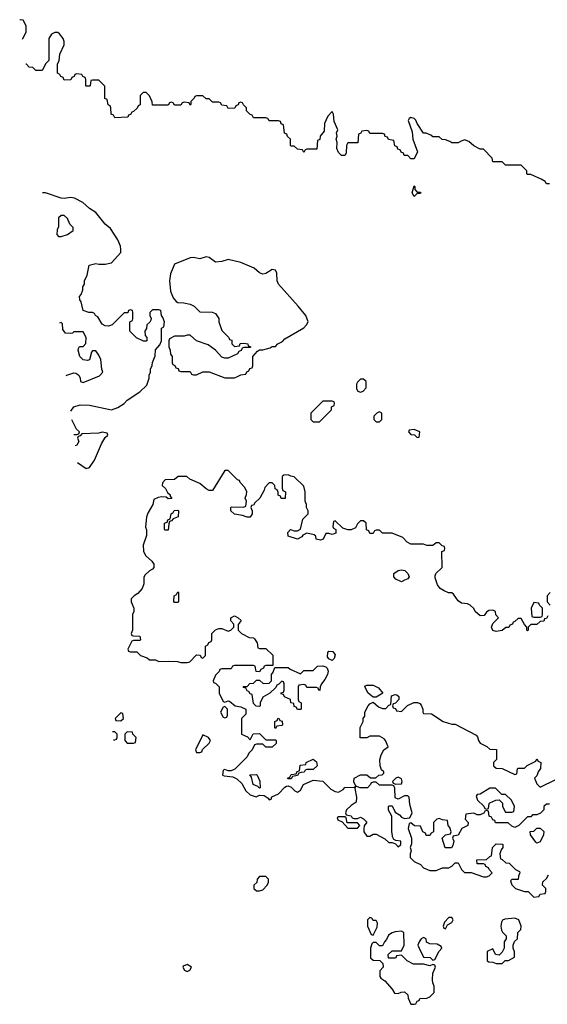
# Model space of a CAD drawing. Header units: inches. Extents: x 2710751 to 2829008, y 857003 to 965602.
# Tile 12 of 256: x 2714047 to 2717395, y 883414 to 889669. Entities that reach past the tile are written whole.
import ezdxf

# ---------------------------------------------------------------- set-up
doc = ezdxf.new("R2010")
doc.units = ezdxf.units.IN
doc.header["$MEASUREMENT"] = 0
doc.layers.add('C7818', color=7, linetype='Continuous')

msp = doc.modelspace()

# ---------------------------------------------------------------- linework, layer by layer
at = {"layer": 'C7818', "color": 2}
for points, elevation in [([(2714063.9, 889546.2), (2714068, 889550), (2714088, 889590), (2714088, 889630), (2714070, 889666), (2714050, 889668), (2714047.2, 889669.3)], 14), ([(2717410, 888626), (2717390, 888626), (2717382, 888642), (2717356.4, 888656.4), (2717290, 888686), (2717270, 888686), (2717266, 888690), (2717266, 888710), (2717230, 888746), (2717130, 888746), (2717110, 888766), (2717050, 888766), (2717046, 888790), (2716990, 888846), (2716970, 888846), (2716928.4, 888868.4), (2716896.4, 888896.4), (2716870, 888906), (2716843.6, 888896.4), (2716830, 888886), (2716790, 888886), (2716776.4, 888896.4), (2716750, 888906), (2716727.3, 888907.3), (2716710, 888926), (2716670, 888926), (2716656.4, 888936.4), (2716627.3, 888947.3), (2716610, 888948), (2716569, 889009), (2716562, 889030), (2716550, 889042), (2716530, 889048.7), (2716518, 889042), (2716511.6, 889028.4), (2716536.9, 888956.9), (2716542, 888910), (2716571.3, 888830), (2716550, 888786), (2716530, 888786), (2716510, 888806), (2716487.3, 888807.3), (2716482, 888822), (2716467.3, 888827.3), (2716462, 888842), (2716447.3, 888847.3), (2716442, 888862), (2716427.3, 888867.3), (2716422, 888902), (2716387.3, 888907.3), (2716382, 888922), (2716367.3, 888927.3), (2716362, 888942), (2716350, 888946), (2716270, 888946), (2716262, 888962), (2716250, 888966), (2716218, 888962), (2716212.7, 888947.3), (2716198, 888942), (2716192.7, 888887.3), (2716130, 888886), (2716122, 888870), (2716119.6, 888820.4), (2716110, 888806), (2716090, 888806), (2716070, 888826), (2716059, 888850), (2716062, 888890), (2716055.3, 888910), (2716062, 888930), (2716058, 888950), (2716066, 888970), (2716043.1, 889023.1), (2716038, 889070), (2716030, 889086), (2716003.6, 889056.4), (2715982, 889010), (2715979.6, 888960.4), (2715954, 888930), (2715952.7, 888907.3), (2715938, 888902), (2715932.7, 888847.3), (2715870, 888846), (2715858, 888842), (2715850, 888826), (2715842, 888842), (2715810, 888846), (2715790, 888866), (2715770, 888866), (2715766, 888870), (2715766, 888910), (2715747.3, 888927.3), (2715742, 888942), (2715727.3, 888947.3), (2715722, 889002), (2715707.3, 889007.3), (2715702, 889022), (2715690, 889026), (2715630, 889026), (2715622, 889042), (2715610, 889046), (2715530, 889046), (2715522, 889062), (2715510, 889066), (2715486, 889090), (2715486, 889110), (2715467.3, 889127.3), (2715462, 889142), (2715450, 889146), (2715438, 889142), (2715432.7, 889127.3), (2715418, 889122), (2715412.7, 889107.3), (2715370, 889106), (2715362, 889122), (2715330, 889126), (2715322, 889142), (2715310, 889146), (2715270, 889146), (2715250, 889166), (2715230, 889166), (2715210, 889186), (2715170, 889186), (2715158, 889182), (2715154, 889170), (2715134, 889150), (2715134, 889130), (2715130, 889126), (2715122, 889142), (2715090, 889146), (2715078, 889142), (2715070, 889126), (2715030, 889126), (2715022, 889142), (2715010, 889146), (2714998, 889142), (2714990, 889126), (2714890, 889126), (2714887.3, 889147.3), (2714870, 889186), (2714850, 889206), (2714830, 889206), (2714812.7, 889187.3), (2714811.6, 889128.4), (2714798, 889122), (2714792.7, 889107.3), (2714770, 889086), (2714758, 889082), (2714750, 889066), (2714738, 889062), (2714734, 889050), (2714650, 889046), (2714642, 889062), (2714628.4, 889068.4), (2714626, 889110), (2714622, 889122), (2714608.4, 889128.4), (2714602, 889162), (2714588.4, 889168.4), (2714587.3, 889247.3), (2714550, 889286), (2714510, 889286), (2714498, 889282), (2714494, 889250), (2714490, 889246), (2714470, 889246), (2714466, 889250), (2714466, 889290), (2714462, 889302), (2714447.3, 889307.3), (2714442, 889322), (2714410, 889326), (2714398, 889322), (2714392.7, 889307.3), (2714378, 889302), (2714372.7, 889287.3), (2714330, 889286), (2714322, 889302), (2714307.3, 889307.3), (2714302, 889322), (2714286, 889330), (2714287.3, 889387.3), (2714298, 889410), (2714302, 889450), (2714328.7, 889510), (2714328.7, 889530), (2714322, 889550), (2714300.4, 889580.4), (2714290, 889588), (2714270, 889588), (2714250, 889578), (2714232, 889550), (2714232, 889410), (2714212, 889390), (2714190, 889346), (2714150, 889346), (2714130, 889366), (2714107.3, 889367.3), (2714090, 889386), (2714085.5, 889386.3)], 14), ([(2714371.5, 887181.8), (2714390, 887210.8), (2714430, 887222.8), (2714490, 887221), (2714630, 887191.3), (2714670, 887204.7), (2714710, 887231.3), (2714730, 887251.3), (2714810, 887304.7), (2714853.6, 887346.4), (2714868.4, 887391.6), (2714868.7, 887410), (2714878, 887430), (2714878, 887450), (2714888.4, 887471.6), (2714888.9, 887491.1), (2714907.3, 887532.7), (2714908.4, 887571.6), (2714936.4, 887603.6), (2714946, 887630), (2714946, 887710), (2714962, 887718), (2714966, 887750), (2714956.4, 887776.4), (2714946, 887790), (2714942, 887822), (2714930, 887826), (2714890, 887826), (2714874, 887810), (2714874, 887790), (2714882, 887770), (2714879.6, 887760.4), (2714872.7, 887747.3), (2714854, 887730), (2714851.6, 887708.4), (2714842, 887690), (2714843.6, 887663.6), (2714854, 887650), (2714854, 887630), (2714850, 887626), (2714832.7, 887627.3), (2714789.1, 887649.1), (2714746, 887690), (2714746, 887750), (2714762, 887758), (2714766, 887770), (2714766, 887810), (2714762, 887822), (2714750, 887826), (2714738, 887822), (2714732.7, 887807.3), (2714710, 887806), (2714634, 887730), (2714610, 887722), (2714590, 887724), (2714570, 887735.3), (2714542, 887782), (2714528.7, 887790), (2714522, 887802), (2714509.1, 887809.1), (2714486, 887810), (2714450, 887822), (2714437.2, 887877.2), (2714428, 887890), (2714426, 887910), (2714436.4, 887923.6), (2714447.3, 887952.7), (2714448.4, 887971.6), (2714458, 887990), (2714458, 888010), (2714474.6, 888045.4), (2714488.7, 888110), (2714530, 888121), (2714550, 888116), (2714590, 888116), (2714630, 888124.7), (2714688.7, 888190), (2714689.2, 888210), (2714686, 888230), (2714669.3, 888270), (2714622.5, 888342.5), (2714589.2, 888370), (2714530, 888444), (2714490, 888469.2), (2714447.2, 888507.2), (2714395.6, 888535.6), (2714370, 888539.5), (2714330, 888534), (2714310, 888536.2), (2714210, 888568.7), (2714191.8, 888568.5)], 18), ([(2714310, 887746), (2714298.9, 887742)], 22), ([(2714342.2, 887408.1), (2714346, 887410), (2714390, 887424.7), (2714403.6, 887423.6), (2714422, 887410), (2714431.6, 887391.6), (2714434, 887370), (2714450, 887364.7), (2714553.6, 887406.4), (2714575.3, 887430), (2714568.9, 887448.9), (2714562, 887510), (2714550, 887538), (2714530, 887566), (2714510, 887566), (2714503.6, 887556.4), (2714491, 887509), (2714476.9, 887503.1), (2714449.1, 887509.1), (2714428.7, 887530), (2714418, 887570), (2714420.4, 887579.6), (2714427.3, 887592.7), (2714450, 887594), (2714467.3, 887612.7), (2714468, 887650), (2714450, 887686), (2714390, 887686), (2714382, 887678), (2714370, 887675.3), (2714338, 887678), (2714320.4, 887700.4), (2714318, 887738), (2714310, 887746)], 22), ([(2714390.7, 887034), (2714410, 887034), (2714422, 887038), (2714426, 887050), (2714408, 887068), (2714378.7, 887126.3)], 18), ([(2714570, 887048), (2714550, 887042), (2714442, 887038), (2714430, 887026), (2714418, 887022), (2714414, 887010), (2714422, 886990), (2714410, 886966), (2714400, 886962)], 18), ([(2714413.8, 886855.4), (2714470, 886818), (2714490, 886824.7), (2714521.2, 886870), (2714565.6, 886974.4), (2714590, 887014), (2714606, 887030), (2714602, 887042), (2714570, 887048)], 18), ([(2717398, 885882), (2717390, 885866), (2717378, 885862), (2717372.7, 885847.3), (2717350, 885846), (2717330, 885826), (2717290, 885826), (2717274, 885810), (2717274, 885790), (2717270, 885786), (2717266, 885790), (2717266, 885810), (2717250, 885826), (2717230, 885866), (2717210, 885866), (2717190, 885846), (2717178, 885842), (2717174, 885830), (2717158, 885822), (2717151.6, 885808.4), (2717132.7, 885807.3), (2717110, 885788), (2717070, 885782), (2717049.3, 885789.3), (2717042, 885810), (2717050, 885834), (2717086, 885870), (2717068.4, 885888.4), (2717066, 885910), (2717050, 885918), (2717023.6, 885916.4), (2717010, 885906), (2716995.3, 885884.7), (2716970, 885882), (2716938, 885910), (2716928.4, 885928.4), (2716906, 885950), (2716890, 885958), (2716850, 885962), (2716830, 885978), (2716800.4, 886020.4), (2716790, 886028), (2716768.9, 886028.9), (2716740.2, 886040.2), (2716716.4, 886056.4), (2716698, 886078), (2716683.1, 886123.1), (2716683.1, 886136.9), (2716688.9, 886151.1), (2716728, 886190), (2716726, 886290), (2716742, 886298), (2716746, 886310), (2716742, 886322), (2716727.3, 886327.3), (2716710, 886346), (2716690, 886346), (2716670, 886328), (2716630, 886328), (2716610, 886338), (2716530, 886338), (2716506, 886350), (2716479, 886379), (2716410, 886408), (2716350, 886408), (2716330, 886426), (2716310, 886426), (2716298, 886422), (2716290, 886406), (2716270, 886406), (2716262, 886422), (2716248.4, 886428.4), (2716246, 886470), (2716230, 886486), (2716210, 886486), (2716190, 886466), (2716178.8, 886441.2), (2716150, 886428.7), (2716128.9, 886428.9), (2716098, 886438), (2716050, 886486), (2716038, 886482), (2716034, 886450), (2716038, 886438), (2716054, 886430), (2716052.7, 886407.3), (2716030, 886398), (2716010, 886406), (2715990, 886406), (2715974, 886370), (2715956.9, 886363.1), (2715928.9, 886368.9), (2715927.3, 886387.3), (2715916.4, 886396.4), (2715870, 886408), (2715844.7, 886395.3), (2715836.9, 886383.1), (2715810, 886368.7), (2715750, 886388.7), (2715748.4, 886411.6), (2715766, 886430), (2715790, 886422), (2715810, 886422), (2715828.4, 886431.6), (2715844, 886496), (2715878, 886530), (2715878, 886550), (2715868, 886570), (2715868, 886590), (2715858, 886610), (2715858, 886670), (2715850, 886706), (2715790, 886766), (2715768.4, 886768.4), (2715750, 886778), (2715723.6, 886776.4), (2715712.7, 886767.3), (2715712.7, 886692.7), (2715718, 886678), (2715734, 886670), (2715732.7, 886627.3), (2715707.3, 886627.3), (2715702, 886642), (2715688.4, 886648.4), (2715687.3, 886667.3), (2715682, 886682), (2715668.4, 886688.4), (2715666, 886710), (2715650, 886726), (2715630, 886726), (2715603.6, 886696.4), (2715599.6, 886680.4), (2715571.1, 886628.9), (2715539.6, 886600.4), (2715530, 886586), (2715518, 886582), (2715514, 886570), (2715522, 886550), (2715522, 886530), (2715510, 886508.7), (2715490, 886508.7), (2715460.4, 886520.4), (2715410, 886528.7), (2715388, 886550), (2715386, 886570), (2715390, 886574), (2715467.3, 886572.7), (2715482, 886578), (2715486, 886610), (2715478, 886630), (2715487.3, 886652.7), (2715488, 886670), (2715476.4, 886696.4), (2715446, 886730), (2715442, 886742), (2715430, 886746), (2715370, 886806), (2715350, 886806), (2715270, 886678), (2715250, 886678), (2715230, 886688), (2715190, 886722), (2715126, 886750), (2715107.3, 886767.3), (2715052.7, 886767.3), (2715030, 886748), (2714970, 886746), (2714952.7, 886727.3), (2714952, 886710), (2714972, 886690), (2714984.7, 886664.7), (2715002, 886650), (2715002, 886642), (2715012, 886628), (2714990, 886626), (2714976.4, 886636.4), (2714950, 886638), (2714925.4, 886634.6), (2714898, 886622), (2714892, 886590), (2714862, 886538), (2714851.3, 886510), (2714846, 886446), (2714852.7, 886427.3), (2714852.7, 886392.7), (2714830.7, 886330), (2714832.8, 886292.8), (2714845.8, 886265.8), (2714886, 886230), (2714898, 886210), (2714898, 886190), (2714890, 886178), (2714870, 886168), (2714840.7, 886139.3), (2714834.8, 886125.2), (2714834, 886086), (2714825.4, 886054.6), (2714796.9, 886023.1), (2714774, 886010), (2714754, 885990), (2714754, 885970), (2714772, 885930), (2714772, 885910), (2714762, 885890), (2714762, 885790), (2714754, 885770), (2714758, 885758), (2714770, 885754), (2714810, 885752), (2714814, 885730), (2714810, 885726), (2714770, 885726), (2714758, 885722), (2714734, 885670), (2714738, 885658), (2714750, 885654), (2714790, 885654), (2714814, 885630), (2714855.3, 885615.3), (2714870, 885602), (2714910, 885602), (2714930, 885592), (2714990, 885594), (2715048.4, 885591.6), (2715070, 885584.7), (2715110, 885584.7), (2715126, 885590), (2715170, 885634), (2715192.7, 885632.7), (2715198, 885618), (2715210, 885614), (2715226, 885630), (2715226, 885690), (2715242, 885698), (2715247.3, 885712.7), (2715262, 885718), (2715266, 885730), (2715266, 885770), (2715290, 885794), (2715310, 885802), (2715330, 885802), (2715370, 885784.7), (2715386, 885790), (2715406, 885810), (2715406, 885830), (2715386, 885850), (2715388, 885870), (2715410, 885882), (2715434, 885870), (2715451.6, 885851.6), (2715432.7, 885827.3), (2715434, 885790), (2715454, 885770), (2715503.6, 885743.6), (2715530, 885742), (2715536.9, 885736.9), (2715554, 885710), (2715558, 885678), (2715570, 885674), (2715610, 885674), (2715652.7, 885632.7), (2715654, 885566), (2715610, 885566), (2715598, 885562), (2715594, 885550), (2715578, 885542), (2715570, 885526), (2715547.3, 885527.3), (2715542, 885562), (2715530, 885566), (2715410, 885566), (2715398, 885562), (2715390, 885546), (2715330, 885546), (2715318, 885542), (2715312.7, 885527.3), (2715290, 885506), (2715274, 885470), (2715278, 885458), (2715290, 885454), (2715314, 885430), (2715314, 885390), (2715338, 885338), (2715350, 885334), (2715370, 885342), (2715379.6, 885339.6), (2715414, 885310), (2715450, 885304.7), (2715482, 885290), (2715482, 885258), (2715454, 885230), (2715454, 885130), (2715492.7, 885112.7), (2715510, 885094), (2715528.4, 885131.6), (2715570, 885134), (2715610, 885094), (2715670, 885094), (2715674, 885090), (2715674, 885070), (2715650, 885048), (2715608.4, 885048.4), (2715590, 885066), (2715550, 885066), (2715538, 885062), (2715522, 885030), (2715502, 885010), (2715490, 884986), (2715412.7, 884907.3), (2715390, 884898), (2715370, 884898), (2715350, 884906), (2715338, 884902), (2715334, 884870), (2715344.7, 884864.7), (2715399.6, 884859.6), (2715425.4, 884845.4), (2715457.3, 884817.3), (2715482, 884770), (2715510, 884744.7), (2715548, 884732), (2715570, 884742), (2715599.6, 884739.6), (2715623.6, 884723.6), (2715630, 884714), (2715642, 884718), (2715648, 884732), (2715690, 884752), (2715730, 884794), (2715740.4, 884799.6), (2715750, 884802), (2715770, 884794), (2715794, 884770), (2715810, 884762), (2715830, 884774), (2715849, 884811), (2715910, 884838), (2715971, 884831), (2716021.4, 884781.4), (2716050, 884766), (2716070, 884762), (2716100.4, 884779.6), (2716110, 884792), (2716170, 884794), (2716178, 884798), (2716174, 884786), (2716184.7, 884730), (2716182, 884698), (2716150, 884678), (2716122, 884650), (2716114, 884630), (2716118, 884618), (2716150, 884612), (2716158, 884598), (2716170, 884594), (2716190, 884594), (2716210, 884602), (2716230, 884592), (2716251.1, 884571.1), (2716232.7, 884547.3), (2716232, 884530), (2716232, 884510), (2716250, 884482), (2716270, 884482), (2716290, 884494), (2716310, 884494), (2716365.4, 884465.4), (2716390, 884442), (2716410, 884442), (2716432.7, 884432.7), (2716450, 884414), (2716466, 884430), (2716466, 884450), (2716434.6, 884454.6), (2716422, 884462), (2716414.6, 884474.6), (2716408.7, 884510), (2716408.4, 884608.4), (2716388.4, 884648.4), (2716388, 884670), (2716390, 884674), (2716410, 884674), (2716430, 884634), (2716456.9, 884616.9), (2716470, 884602), (2716490, 884594), (2716522, 884598), (2716538, 884630), (2716523.1, 884683.1), (2716518, 884730), (2716510, 884738), (2716490, 884738), (2716450, 884718), (2716430, 884726), (2716427.3, 884787.3), (2716422, 884802), (2716410, 884806), (2716330, 884806), (2716310, 884826), (2716290, 884826), (2716278, 884822), (2716274, 884810), (2716254, 884790), (2716208.7, 884788.7), (2716180.4, 884800.4), (2716168, 884828), (2716168.7, 884851.3), (2716209.1, 884870.9), (2716250, 884871.3), (2716272.7, 884852.7), (2716307.3, 884852.7), (2716326, 884870), (2716347.3, 884872.7), (2716358, 884882), (2716358, 884890), (2716344, 884904), (2716334, 884930), (2716332.9, 884967.1), (2716341.2, 884998.8), (2716358, 885030), (2716386, 885050), (2716368, 885090), (2716360.4, 885100.4), (2716330, 885118), (2716270, 885118), (2716250, 885106), (2716207.3, 885107.3), (2716208, 885172), (2716226, 885210), (2716226, 885230), (2716236.4, 885243.6), (2716238, 885270), (2716258, 885310), (2716270, 885322), (2716290, 885334), (2716323.6, 885303.6), (2716350, 885294), (2716370, 885294), (2716390, 885314), (2716402, 885318), (2716407.3, 885372.7), (2716430, 885382), (2716439.6, 885379.6), (2716454, 885370), (2716454, 885350), (2716432.7, 885327.3), (2716418, 885322), (2716414, 885310), (2716418, 885298), (2716432.7, 885292.7), (2716438, 885278), (2716470, 885274), (2716508, 885312), (2716548.4, 885331.6), (2716571.6, 885331.6), (2716586, 885326), (2716595.3, 885315.3), (2716604.7, 885290), (2716604.7, 885270), (2716610, 885262), (2716659.6, 885259.6), (2716734, 885210), (2716790, 885194), (2716810, 885194), (2716943.6, 885123.6), (2716952.7, 885112.7), (2716958, 885090), (2716970, 885072), (2717012, 885052), (2717030, 885034), (2717072.7, 885032.7), (2717072, 884970), (2717054, 884950), (2717054, 884930), (2717070, 884914), (2717110, 884912), (2717190, 884874), (2717202, 884878), (2717206, 884910), (2717210, 884914), (2717250, 884914), (2717268.4, 884931.6), (2717322, 884958), (2717330, 884974), (2717338, 884958), (2717354, 884950), (2717352.7, 884912.7), (2717338, 884890), (2717330, 884866), (2717314, 884850), (2717330, 884814), (2717350, 884794), (2717450, 884842)], 18), ([(2717414, 886030), (2717394, 886010), (2717394, 885970), (2717414, 885950)], 18), ([(2714650, 885146), (2714635.4, 885146)], 18), ([(2714642.2, 885094), (2714650, 885094), (2714662, 885098), (2714666, 885110), (2714666, 885130), (2714650, 885146)], 18), ([(2717410, 884686), (2717390, 884686), (2717374, 884670), (2717374, 884650), (2717352.7, 884627.3), (2717330, 884618), (2717302, 884618), (2717290, 884606), (2717270, 884606), (2717214, 884550), (2717190, 884538), (2717170, 884546), (2717147.3, 884567.3), (2717067.3, 884567.3), (2717062, 884582), (2717050, 884586), (2717042, 884602), (2717026, 884610), (2717022, 884642), (2717010, 884646), (2716998, 884642), (2716992.7, 884627.3), (2716970, 884618), (2716950, 884618), (2716930, 884628), (2716878, 884622), (2716874, 884590), (2716894, 884570), (2716892, 884550), (2716854, 884530), (2716830, 884488), (2716798, 884482), (2716794, 884470), (2716802, 884450), (2716796.9, 884423.1), (2716787.3, 884407.3), (2716747.3, 884407.3), (2716728, 884470), (2716748.4, 884491.6), (2716782, 884498), (2716786, 884510), (2716776.4, 884536.4), (2716766, 884550), (2716762, 884582), (2716730, 884586), (2716710, 884595.3), (2716694, 884590), (2716674, 884570), (2716674, 884510), (2716658, 884502), (2716650, 884486), (2716627.3, 884487.3), (2716622, 884502), (2716606, 884510), (2716590, 884546), (2716552.7, 884547.3), (2716530, 884566), (2716518, 884562), (2716512, 884530), (2716534, 884470), (2716532.7, 884432.7), (2716524.7, 884410), (2716531.3, 884390), (2716524.7, 884370), (2716526, 884346), (2716550, 884322), (2716590, 884302), (2716610, 884282), (2716650, 884264.7), (2716690, 884264.7), (2716730, 884282), (2716770, 884282), (2716790, 884292), (2716810, 884312), (2716830, 884312), (2716851.1, 884271.1), (2716870, 884252), (2716911.3, 884251.3), (2716990, 884224.7), (2717010, 884224.7), (2717026, 884230), (2717046, 884250), (2717026, 884270), (2717022, 884282), (2717006, 884290), (2717002, 884302), (2716990, 884306), (2716950, 884306), (2716948, 884332), (2717010, 884334), (2717030, 884354), (2717042, 884358), (2717048, 884410), (2717070, 884434), (2717110, 884432), (2717114, 884430), (2717114, 884410), (2717103.6, 884396.4), (2717094, 884370), (2717098, 884338), (2717110, 884334), (2717132.7, 884312.7), (2717154, 884310), (2717194, 884270), (2717218, 884258), (2717222, 884250), (2717212.7, 884227.3), (2717210, 884206), (2717170, 884206), (2717162, 884198), (2717170, 884174), (2717194, 884150), (2717250, 884131.3), (2717274, 884130), (2717310, 884094), (2717342, 884098), (2717350, 884114), (2717382, 884118), (2717386, 884130), (2717386, 884150), (2717366, 884170), (2717367.3, 884192.7), (2717390, 884214), (2717403.1, 884236.9)], 18)]:
    msp.add_lwpolyline(points, dxfattribs=dict(at, elevation=elevation))
for points, elevation in [([(2716570, 888574), (2716590, 888574), (2716592, 888570), (2716590, 888566), (2716570, 888566), (2716550, 888546), (2716538, 888570), (2716550, 888614), (2716554, 888610), (2716554, 888590)], 14), ([(2714330, 888426), (2714310, 888426), (2714294, 888410), (2714292.7, 888352.7), (2714285.4, 888334.6), (2714283.6, 888303.6), (2714292.7, 888292.7), (2714310, 888292), (2714350, 888304.7), (2714386, 888330), (2714386, 888350), (2714366, 888370), (2714350, 888406)], 22), ([(2715230, 888162), (2715190, 888149.2), (2715150, 888159), (2715130, 888155.3), (2715030, 888115.3), (2715005.1, 888054.9), (2714998, 888010), (2715004.9, 887944.9), (2715022, 887902), (2715039.6, 887879.6), (2715051.6, 887871.6), (2715088.9, 887871.1), (2715130, 887862), (2715154, 887850), (2715190, 887814), (2715268.4, 887811.6), (2715290, 887802), (2715311, 887770), (2715311.3, 887750), (2715330, 887694), (2715374, 887650), (2715378, 887638), (2715392.7, 887632.7), (2715394, 887610), (2715410, 887594), (2715442, 887598), (2715447.3, 887612.7), (2715470, 887614), (2715494, 887610), (2715498, 887598), (2715514, 887590), (2715510, 887586), (2715470, 887586), (2715458, 887582), (2715452.7, 887567.3), (2715438, 887562), (2715430, 887546), (2715370, 887518), (2715350, 887518), (2715330, 887526), (2715289.1, 887569.1), (2715243.1, 887603.1), (2715168.4, 887628.4), (2715130, 887666), (2715110, 887666), (2715090, 887658), (2715030, 887658), (2714998, 887642), (2714994, 887630), (2714994, 887590), (2715002, 887570), (2715003.6, 887543.6), (2715014, 887530), (2715014, 887490), (2715018, 887478), (2715032.7, 887472.7), (2715038, 887458), (2715052.7, 887452.7), (2715058, 887438), (2715070, 887434), (2715130, 887434), (2715138, 887418), (2715150, 887414), (2715170, 887414), (2715210, 887432), (2715250, 887432), (2715350, 887394), (2715410, 887394), (2715430, 887402), (2715450, 887414), (2715482, 887418), (2715488, 887432), (2715502, 887438), (2715507.3, 887452.7), (2715522, 887458), (2715526, 887470), (2715526, 887530), (2715556.4, 887563.6), (2715568.9, 887571.1), (2715590, 887571.3), (2715636.4, 887583.6), (2715650, 887592), (2715670, 887594), (2715686, 887610), (2715714.6, 887625.4), (2715730, 887642), (2715850, 887712), (2715868, 887730), (2715878, 887750), (2715862, 887790), (2715815.3, 887850), (2715689.4, 887989.4), (2715681.2, 888010), (2715678, 888058), (2715670, 888078), (2715650, 888082), (2715610, 888057.2), (2715590, 888053.2), (2715570, 888061.2), (2715535.3, 888090), (2715450, 888127.3), (2715370, 888146.6), (2715330, 888132.7), (2715290, 888129.2), (2715250, 888159)], 18), ([(2716230, 887386), (2716210, 887386), (2716190, 887366), (2716185.4, 887354.6), (2716183.6, 887323.6), (2716194, 887310), (2716210, 887302), (2716226, 887310), (2716246, 887330), (2716246, 887370)], 18), ([(2716030, 887246), (2715970, 887246), (2715894, 887170), (2715894, 887130), (2715910, 887114), (2715950, 887114), (2716026, 887190), (2716026, 887210), (2716042, 887218), (2716046, 887230), (2716042, 887242)], 18), ([(2716330, 887178), (2716314, 887170), (2716294, 887150), (2716294, 887130), (2716310, 887114), (2716330, 887114), (2716346, 887130), (2716346, 887170)], 18), ([(2716550, 887066), (2716518, 887062), (2716514, 887050), (2716530, 887034), (2716552.7, 887032.7), (2716570, 887014), (2716582, 887018), (2716586, 887050)], 18), ([(2714970, 886426), (2714966, 886430), (2714966, 886470), (2714982, 886478), (2714987.3, 886492.7), (2715002, 886498), (2715008, 886530), (2715022, 886538), (2715028, 886552), (2715050, 886554), (2715054, 886550), (2715052, 886510), (2715022, 886498), (2715010, 886486), (2714998, 886482), (2714992.7, 886467.3), (2714990, 886426)], 18), ([(2716470, 886098), (2716434.6, 886114.6), (2716422, 886130), (2716422, 886150), (2716450, 886170.8), (2716470, 886174.8), (2716490.8, 886170.8), (2716510.9, 886150.9), (2716518, 886130), (2716510, 886118), (2716490, 886108)], 18), ([(2715030, 885966), (2715026, 885974), (2715028, 886010), (2715042, 886018), (2715050, 886034), (2715054, 886030), (2715054, 885970), (2715050, 885966)], 18), ([(2717310, 885966), (2717292, 885930), (2717298, 885878), (2717310, 885874), (2717350, 885874), (2717362, 885878), (2717366, 885890), (2717366, 885930), (2717346, 885950), (2717342, 885962)], 18), ([(2716030, 885598), (2716008.9, 885608.9), (2716001.2, 885621.2), (2716002, 885650), (2716010, 885658), (2716035.3, 885655.3), (2716050, 885634), (2716042, 885610)], 18), ([(2715952.7, 885407.3), (2715946, 885410), (2715942, 885422), (2715930, 885426), (2715870, 885426), (2715862, 885442), (2715850, 885446), (2715818, 885442), (2715814, 885430), (2715814, 885350), (2715818, 885338), (2715834, 885330), (2715834, 885290), (2715830, 885286), (2715810, 885286), (2715802, 885302), (2715790, 885306), (2715786, 885326), (2715768, 885330), (2715766, 885350), (2715728.4, 885368.4), (2715722, 885382), (2715707.3, 885387.3), (2715707.3, 885392.7), (2715722, 885398), (2715726, 885410), (2715726, 885450), (2715722, 885462), (2715710, 885466), (2715692.7, 885447.3), (2715678, 885442), (2715672.7, 885427.3), (2715634, 885390), (2715590, 885366), (2715574, 885330), (2715574, 885310), (2715570, 885306), (2715548.4, 885308.4), (2715530, 885326), (2715522, 885382), (2715510, 885386), (2715502, 885402), (2715490, 885406), (2715482, 885422), (2715470, 885426), (2715466, 885434), (2715490, 885434), (2715508.4, 885451.6), (2715530, 885454), (2715550, 885474), (2715570, 885474), (2715592.7, 885452.7), (2715630, 885454), (2715646, 885470), (2715646, 885510), (2715656.4, 885523.6), (2715666, 885554), (2715750, 885554), (2715763.6, 885543.6), (2715830, 885514), (2715850, 885534), (2715910, 885534), (2715938, 885562), (2715970, 885564.7), (2715990, 885558), (2715998, 885550), (2716004.7, 885530), (2716001, 885510), (2715983.5, 885476.5), (2715962, 885450), (2715954, 885430)], 18), ([(2716290, 885366), (2716258, 885390), (2716238, 885430), (2716242, 885438), (2716250, 885442), (2716290, 885442), (2716323.6, 885423.6), (2716352, 885390), (2716310, 885366)], 18), ([(2715350, 885306), (2715338, 885302), (2715322, 885270), (2715338, 885238), (2715350, 885234), (2715362, 885238), (2715366, 885250), (2715366, 885290)], 18), ([(2714690, 885266), (2714654, 885230), (2714658, 885218), (2714690, 885214), (2714706, 885230), (2714702, 885262)], 18), ([(2715670, 885166), (2715666, 885170), (2715666, 885210), (2715682, 885218), (2715686, 885230), (2715691.6, 885231.6), (2715698, 885218), (2715712.7, 885212.7), (2715714, 885190), (2715710, 885186), (2715678, 885182)], 18), ([(2714730, 885146), (2714714, 885130), (2714714, 885090), (2714730, 885074), (2714770, 885074), (2714782, 885078), (2714786, 885110), (2714766, 885130), (2714762, 885142)], 18), ([(2715210, 885126), (2715162, 885030), (2715170, 885014), (2715190, 885014), (2715202, 885018), (2715207.3, 885032.7), (2715250, 885074), (2715258, 885090), (2715246, 885110)], 18), ([(2715750, 884846), (2715746, 884850), (2715762, 884858), (2715770, 884874), (2715802, 884878), (2715808, 884892), (2715822, 884898), (2715827.3, 884932.7), (2715862, 884938), (2715866, 884950), (2715910, 884972), (2715930, 884954), (2715934, 884930), (2715910, 884906), (2715870, 884906), (2715858, 884902), (2715851.6, 884888.4), (2715832.7, 884887.3), (2715818, 884882), (2715810, 884868), (2715778, 884862), (2715770, 884846)], 18), ([(2715570, 884788), (2715558, 884798), (2715528, 884810), (2715518, 884858), (2715507.3, 884872.7), (2715550, 884874), (2715554, 884870), (2715570.9, 884830.9), (2715574, 884790)], 18), ([(2716450, 884858), (2716434, 884850), (2716414, 884830), (2716418, 884818), (2716432.7, 884812.7), (2716470, 884814), (2716475.3, 884830), (2716470, 884846)], 18), ([(2717030, 884788), (2716970, 884748), (2716950, 884746), (2716944.7, 884735.3), (2716952, 884710), (2716992.7, 884672.7), (2716998, 884658), (2717010, 884654), (2717022, 884658), (2717026, 884690), (2717030, 884694), (2717068.4, 884711.6), (2717090, 884714), (2717112, 884692), (2717112, 884670), (2717130, 884634), (2717170, 884634), (2717182, 884638), (2717188, 884670), (2717168, 884710), (2717130, 884746), (2717107.3, 884747.3), (2717067.3, 884787.3)], 18), ([(2716110, 884606), (2716070, 884606), (2716062, 884598), (2716065.4, 884585.4), (2716092.7, 884572.7), (2716130, 884534), (2716190, 884534), (2716206, 884550), (2716190, 884566), (2716126, 884566), (2716118, 884598)], 18), ([(2717330, 884438), (2717323.1, 884443.1), (2717288, 884490), (2717287.3, 884512.7), (2717310, 884514), (2717330, 884534), (2717350, 884534), (2717372.7, 884512.7), (2717372, 884490), (2717350, 884446)], 18), ([(2715610, 884226), (2715570, 884226), (2715554, 884210), (2715552.7, 884187.3), (2715534, 884170), (2715534, 884150), (2715550, 884134), (2715570, 884134), (2715590, 884142), (2715618, 884170), (2715626, 884190), (2715626, 884210)], 18), ([(2716270, 883966), (2716254, 883950), (2716254, 883910), (2716278, 883858), (2716290, 883854), (2716316.4, 883903.6), (2716318, 883930), (2716310, 883946), (2716290, 883946), (2716282, 883962)], 18), ([(2716790, 883966), (2716770, 883966), (2716743.6, 883936.4), (2716734, 883910), (2716738, 883898), (2716750, 883894), (2716762, 883918), (2716790, 883934), (2716798, 883950)], 18), ([(2717190, 883962), (2717125.4, 883954.6), (2717111.6, 883948.4), (2717104.7, 883935.3), (2717101, 883910), (2717104.7, 883884.7), (2717111.6, 883871.6), (2717134, 883850), (2717134, 883830), (2717122, 883810), (2717122, 883770), (2717110, 883746), (2717090, 883726), (2717066, 883730), (2717050, 883766), (2717014, 883750), (2717014, 883690), (2717023.6, 883683.6), (2717050, 883682), (2717070, 883674), (2717110, 883674), (2717128, 883692), (2717150, 883692), (2717187.3, 883712.7), (2717187.3, 883747.3), (2717178, 883770), (2717178, 883790), (2717187.3, 883812.7), (2717206, 883830), (2717208, 883870), (2717228, 883890), (2717228.7, 883910), (2717215.3, 883950)], 18), ([(2716470, 883878), (2716430, 883875.3), (2716410, 883868.7), (2716386.8, 883853.2), (2716375.3, 883824.7), (2716362, 883810), (2716350, 883786), (2716330, 883786), (2716310, 883806), (2716290, 883806), (2716282, 883798), (2716274, 883770), (2716274, 883710), (2716290, 883694), (2716332, 883692), (2716352.7, 883672.7), (2716354, 883650), (2716332.7, 883627.3), (2716332, 883590), (2716339.6, 883579.6), (2716363.6, 883563.6), (2716411.1, 883511.1), (2716425.4, 883485.4), (2716450, 883482), (2716468.4, 883491.6), (2716490, 883494), (2716510, 883474), (2716512, 883452), (2716530, 883414), (2716550, 883414), (2716562, 883418), (2716570, 883434), (2716582, 883438), (2716586, 883450), (2716630, 883454), (2716650, 883462), (2716678, 883490), (2716678, 883530), (2716668, 883550), (2716666, 883570), (2716668.9, 883611.1), (2716686, 883650), (2716682, 883662), (2716670, 883666), (2716650, 883658), (2716610, 883668.7), (2716546, 883670), (2716506, 883690), (2716470, 883726), (2716438, 883722), (2716434, 883710), (2716427.3, 883707.3), (2716387.3, 883707.3), (2716386, 883730), (2716410, 883754), (2716470, 883754), (2716488, 883790), (2716486, 883870)], 18), ([(2716610, 883838), (2716594, 883830), (2716582, 883810), (2716574, 883790), (2716582, 883770), (2716610, 883714), (2716651.6, 883711.6), (2716670, 883694), (2716682, 883698), (2716708.4, 883751.6), (2716726, 883770), (2716722, 883782), (2716696.4, 883796.4), (2716650, 883798), (2716628.4, 883808.4), (2716626, 883830)], 18), ([(2715110, 883666), (2715084.7, 883655.3), (2715082, 883650), (2715094, 883630), (2715110, 883622), (2715126, 883630), (2715138, 883650)], 18)]:
    msp.add_lwpolyline(points, close=True, dxfattribs=dict(at, elevation=elevation))

doc.saveas('drawing.dxf')
